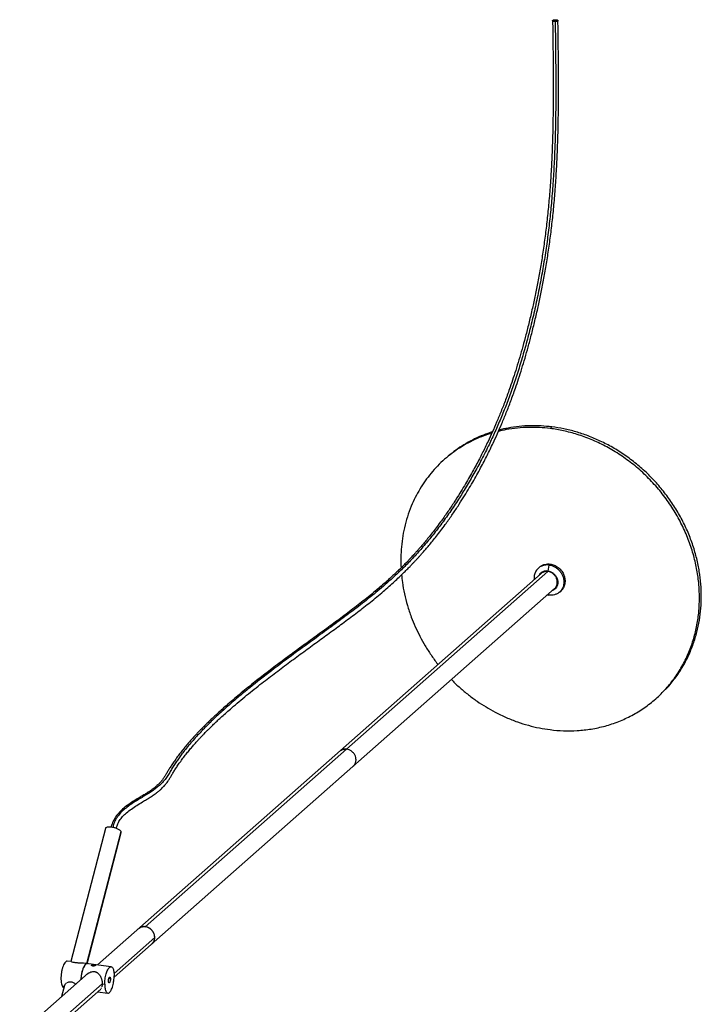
# Paper-space layout '_Dimétrica' of a CAD drawing. Header units: millimetres. Extents: x 373 to 1120, y 2926 to 4375.
# Tile 2 of 2: x 479 to 1120, y 3450 to 4375. Entities that reach past the tile are written whole.
import ezdxf

# ---------------------------------------------------------------- set-up
doc = ezdxf.new("R2010")
doc.units = ezdxf.units.MM

psp = doc.layouts.new('_Dimétrica')

# ---------------------------------------------------------------- linework, layer by layer
at = {"color": 7, "linetype": 'Continuous', "lineweight": 25}
for p, q in [((979.33, 3992.72), (977.57, 3991.16)), ((880.12, 3963.8), (878.35, 3962.24)), ((967.64, 3860.99), (966.58, 3860.06)), ((976.5, 3862.95), (975.44, 3857.3)), ((977.57, 3863.89), (976.5, 3862.95)), ((969.16, 3855), (552.17, 3487.25)), ((597.14, 3523.2), (975.44, 3856.83)), ((567.82, 3475.72), (981.73, 3840.75)), ((986.43, 3837.56), (987.49, 3838.49)), ((975.2, 3834.99), (976.5, 3834.67)), ((976.17, 3835.85), (976.5, 3834.67)), ((1076.78, 3737.24), (1078.55, 3738.8)), ((559.65, 3615.58), (527.08, 3490.41)), ((542.08, 3488.52), (574.39, 3612.7)), ((542.56, 3488.35), (574.64, 3611.65)), ((574.63, 3611.66), (574.39, 3612.7)), ((606.03, 3513.12), (567.78, 3479.39)), ((527.35, 3490.38), (523.87, 3490.82)), ((565.03, 3485.63), (539.1, 3488.9)), ((546.86, 3486.8), (546.86, 3487.1)), ((543.34, 3479.46), (479.14, 3422.84)), ((556.71, 3469.62), (493.95, 3414.28)), ((556.71, 3469.62), (559.05, 3469.33)), ((564.44, 3474.09), (562.75, 3474.3)), ((491.7, 3408.59), (555.25, 3464.63)), ((521.28, 3468.12), (518.54, 3457.59)), ((520.95, 3466.85), (519.35, 3467.05)), ((552.31, 3462.03), (561.9, 3460.83))]:
    psp.add_line(p, q, dxfattribs=at)
for points, knots in [([(982.32, 4373.38), (981.99, 4373.38), (981.67, 4373.41), (981.07, 4373.5), (980.8, 4373.57), (980.36, 4373.74), (980.18, 4373.84), (979.96, 4374.07), (979.91, 4374.19), (979.93, 4374.43), (980.01, 4374.55), (980.29, 4374.77), (980.48, 4374.87), (980.96, 4375.04), (981.25, 4375.1), (981.86, 4375.19), (982.19, 4375.22), (982.52, 4375.21)], [0, 0, 0, 0, 0.125, 0.125, 0.25, 0.25, 0.375, 0.375, 0.5, 0.5, 0.625, 0.625, 0.75, 0.75, 0.875, 0.875, 1, 1, 1, 1]), ([(982.52, 4375.21), (982.85, 4375.21), (983.17, 4375.19), (983.76, 4375.1), (984.03, 4375.03), (984.48, 4374.86), (984.65, 4374.75), (984.88, 4374.53), (984.93, 4374.41), (984.9, 4374.17), (984.82, 4374.05), (984.55, 4373.83), (984.35, 4373.73), (983.87, 4373.56), (983.59, 4373.49), (982.97, 4373.4), (982.64, 4373.38), (982.32, 4373.38)], [0, 0, 0, 0, 0.125, 0.125, 0.25, 0.25, 0.375, 0.375, 0.5, 0.5, 0.625, 0.625, 0.75, 0.75, 0.875, 0.875, 1, 1, 1, 1]), ([(979.92, 4374.26), (980.02, 4367.12), (980.21, 4353.07), (980.43, 4332.29), (980.52, 4312.1), (980.44, 4292.51), (980.14, 4273.52), (979.6, 4255.11), (978.8, 4237.29), (977.74, 4220.06), (976.4, 4203.41), (974.8, 4187.35), (972.95, 4171.89), (970.85, 4157.03), (968.55, 4142.81), (966.1, 4129.27), (963.55, 4116.44), (960.83, 4103.81), (957.95, 4091.47), (954.94, 4079.53), (951.97, 4068.47), (949.01, 4058.1), (946.02, 4048.25), (943.01, 4038.86), (939.6, 4028.79), (935.78, 4018.21), (931.56, 4007.31), (927.39, 3997.2), (923.3, 3987.83), (919.67, 3979.97), (916.52, 3973.42), (913.8, 3967.94), (910.98, 3962.42), (907.93, 3956.64), (904.57, 3950.49), (900.9, 3944), (896.93, 3937.23), (892.39, 3929.76), (887.24, 3921.66), (881.44, 3912.99), (876.15, 3905.5), (871.51, 3899.23), (867.76, 3894.33), (864.21, 3889.85), (860.9, 3885.8), (857.85, 3882.18), (855.07, 3878.97), (852.67, 3876.25), (850.64, 3873.99), (848.89, 3872.08), (847.04, 3870.09), (844.95, 3867.88), (842.43, 3865.26), (839.72, 3862.51), (836.71, 3859.52), (833.41, 3856.32), (829.74, 3852.86), (825.68, 3849.13), (821.22, 3845.16), (813.89, 3838.82), (803.77, 3830.53), (790.83, 3820.51), (777.73, 3810.78), (764.43, 3801.07), (750.97, 3791.29), (737.65, 3781.57), (724.47, 3771.83), (711.43, 3761.99), (698.39, 3751.85), (685.49, 3741.44), (675.56, 3733), (668.56, 3726.8), (664.42, 3723.04), (660.78, 3719.65), (657.61, 3716.63), (654.89, 3714), (652.62, 3711.74), (650.71, 3709.82), (648.91, 3707.99), (647.01, 3706.01), (644.82, 3703.69), (642.34, 3701.01), (639.6, 3697.95), (636.61, 3694.51), (633.42, 3690.69), (630.24, 3686.69), (627.22, 3682.69), (624.53, 3678.92), (622.13, 3675.37), (620.02, 3672.06), (618.18, 3669.01), (616.59, 3666.23), (615.02, 3663.67), (613.38, 3661.34), (611.87, 3659.49), (610.59, 3658.09), (609.49, 3656.97), (608.08, 3655.65), (606.39, 3654.2), (604.45, 3652.68), (602.33, 3651.14), (599.72, 3649.39), (596.59, 3647.47), (593.11, 3645.41), (588.93, 3642.93), (584.21, 3639.98), (579.22, 3636.47), (574.77, 3632.75), (571, 3628.82), (567.97, 3624.55), (565.99, 3620.47), (565.31, 3617.77), (565.04, 3616.71)], [0, 0, 0, 0, 0.016454, 0.032385, 0.04776, 0.062557, 0.076769, 0.0904, 0.103463, 0.115985, 0.127998, 0.139542, 0.150658, 0.161385, 0.171731, 0.181682, 0.191223, 0.200342, 0.210231, 0.219535, 0.228242, 0.236573, 0.24471, 0.252648, 0.260381, 0.270858, 0.28094, 0.290643, 0.299976, 0.308945, 0.315009, 0.320896, 0.326893, 0.333521, 0.340787, 0.348691, 0.357227, 0.36639, 0.377942, 0.390364, 0.403665, 0.41192, 0.420157, 0.427733, 0.434632, 0.441318, 0.447211, 0.452308, 0.456607, 0.460136, 0.463392, 0.468325, 0.473348, 0.479276, 0.48537, 0.492221, 0.499829, 0.508195, 0.517317, 0.52719, 0.552817, 0.577965, 0.602584, 0.626632, 0.650119, 0.673238, 0.695269, 0.717619, 0.740325, 0.763431, 0.786968, 0.796029, 0.804277, 0.811708, 0.818316, 0.824096, 0.829041, 0.833146, 0.83674, 0.841066, 0.846132, 0.852001, 0.858708, 0.866266, 0.87469, 0.884, 0.892857, 0.901338, 0.909366, 0.916937, 0.924034, 0.930498, 0.936373, 0.941509, 0.945836, 0.947952, 0.949941, 0.952387, 0.955359, 0.957631, 0.960144, 0.962926, 0.966026, 0.969237, 0.972443, 0.977163, 0.981685, 0.985945, 0.989921, 0.993674, 0.997532, 1, 1, 1, 1]), ([(982.32, 4373.38), (982.43, 4365.53), (982.64, 4349.85), (982.88, 4326.33), (982.92, 4302.8), (982.7, 4280.91), (982.21, 4260.68), (981.48, 4242.13), (980.43, 4223.56), (979.05, 4205.52), (977.35, 4188.01), (975.32, 4171.03), (972.88, 4154.02), (970.04, 4137.05), (966.83, 4120.19), (963.27, 4103.51), (959.38, 4087.1), (955.19, 4071.05), (950.72, 4055.44), (946, 4040.35), (941.05, 4025.87), (935.88, 4012.05), (930.54, 3998.89), (925.06, 3986.36), (918.98, 3973.45), (912.31, 3960.32), (905.08, 3947.13), (897.8, 3934.76), (890.18, 3922.61), (882.21, 3910.77), (873.87, 3899.29), (865.49, 3888.61), (857.06, 3878.65), (848.56, 3869.33), (839.97, 3860.56), (829.63, 3850.7), (817.44, 3839.99), (803.23, 3828.46), (788.59, 3817.3), (773.47, 3806.17), (756.18, 3793.6), (736.8, 3779.49), (715.71, 3763.77), (698.08, 3750.03), (683.99, 3738.45), (673.14, 3729.11), (662.79, 3719.68), (653.04, 3710.17), (643.98, 3700.58), (637.45, 3692.98), (632.99, 3687.36), (630.24, 3683.72), (627.61, 3680.08), (625.13, 3676.42), (622.78, 3672.76), (620.61, 3669.11), (618.51, 3665.44), (616.2, 3662.03), (613.53, 3658.87), (610.66, 3656.01), (607.3, 3653.22), (603.6, 3650.54), (599.7, 3648.02), (595.29, 3645.41), (590.63, 3642.64), (585.88, 3639.69), (581.23, 3636.49), (576.88, 3633), (572.99, 3629.15), (569.78, 3624.89), (567.65, 3620.57), (566.93, 3617.67), (566.62, 3616.41)], [0, 0, 0, 0, 0.01811, 0.03614, 0.054034, 0.071748, 0.085525, 0.099174, 0.112707, 0.126151, 0.138336, 0.15054, 0.162822, 0.175204, 0.187675, 0.200221, 0.212824, 0.22546, 0.238104, 0.25073, 0.26331, 0.275834, 0.288324, 0.300798, 0.313272, 0.328869, 0.344468, 0.36005, 0.375604, 0.393368, 0.411147, 0.428958, 0.446813, 0.464714, 0.482657, 0.500636, 0.528865, 0.557088, 0.585229, 0.613206, 0.640963, 0.677065, 0.713025, 0.748997, 0.769505, 0.790107, 0.810841, 0.831753, 0.852893, 0.874319, 0.88244, 0.890615, 0.898846, 0.907139, 0.915493, 0.923924, 0.93239, 0.940721, 0.94613, 0.951414, 0.956615, 0.960522, 0.964492, 0.968564, 0.972719, 0.976918, 0.981107, 0.98523, 0.98925, 0.993172, 0.997054, 1, 1, 1, 1]), ([(569.88, 3615.48), (570.18, 3616.64), (570.86, 3619.23), (572.9, 3623.02), (575.88, 3626.8), (579.66, 3630.41), (584.18, 3633.92), (589.28, 3637.3), (594.09, 3640.2), (598.32, 3642.69), (601.71, 3644.75), (605.03, 3646.92), (607.98, 3649.06), (610.49, 3651.1), (612.33, 3652.76), (613.75, 3654.16), (614.94, 3655.42), (616.07, 3656.71), (617.18, 3658.1), (618.49, 3659.9), (619.93, 3662.11), (621.47, 3664.71), (623.12, 3667.56), (625.05, 3670.68), (627.27, 3674.07), (629.76, 3677.67), (632.51, 3681.42), (635.4, 3685.16), (638.29, 3688.73), (641.05, 3692), (643.65, 3694.98), (646.05, 3697.65), (648.24, 3700.03), (650.2, 3702.1), (651.92, 3703.9), (653.44, 3705.46), (655.04, 3707.09), (656.94, 3708.99), (659.36, 3711.37), (662.22, 3714.13), (665.54, 3717.26), (669.34, 3720.77), (673.65, 3724.64), (681.23, 3731.29), (692.19, 3740.49), (706.18, 3751.62), (719.84, 3762.1), (733, 3771.93), (746.04, 3781.51), (758.98, 3790.92), (771.75, 3800.21), (784.29, 3809.4), (796.62, 3818.65), (808.84, 3828.18), (818.7, 3836.34), (826.16, 3842.84), (831.08, 3847.28), (835.49, 3851.39), (839.4, 3855.15), (842.83, 3858.54), (845.61, 3861.36), (847.88, 3863.71), (849.8, 3865.73), (851.75, 3867.81), (853.71, 3869.94), (855.8, 3872.25), (858.1, 3874.83), (860.76, 3877.89), (863.78, 3881.44), (867.16, 3885.54), (870.89, 3890.22), (874.89, 3895.4), (879.71, 3901.89), (885.1, 3909.48), (890.73, 3917.88), (895.83, 3925.85), (900.42, 3933.33), (904.69, 3940.55), (908.61, 3947.47), (912.18, 3953.98), (915.39, 3960.06), (918.34, 3965.84), (921.2, 3971.59), (924.45, 3978.38), (928.15, 3986.43), (932.28, 3995.93), (936.49, 4006.16), (940.74, 4017.19), (944.58, 4027.87), (948.01, 4038.04), (951.03, 4047.51), (954.02, 4057.43), (956.99, 4067.87), (959.98, 4079.02), (962.99, 4091.06), (965.88, 4103.48), (968.61, 4116.2), (971.16, 4129.11), (973.6, 4142.72), (975.9, 4157.01), (977.99, 4171.93), (979.84, 4187.47), (981.44, 4203.58), (982.76, 4220.27), (983.82, 4237.54), (984.61, 4255.38), (985.14, 4273.79), (985.44, 4292.78), (985.52, 4312.34), (985.43, 4332.49), (985.21, 4353.21), (985.02, 4367.22), (984.92, 4374.33)], [0, 0, 0, 0, 0.00273, 0.006142, 0.009612, 0.013457, 0.017684, 0.02225, 0.027066, 0.03037, 0.033665, 0.036673, 0.040639, 0.044017, 0.046994, 0.049325, 0.051523, 0.053996, 0.056752, 0.059798, 0.065153, 0.071048, 0.077404, 0.08467, 0.092407, 0.100606, 0.10926, 0.118005, 0.126058, 0.133405, 0.140061, 0.146035, 0.151336, 0.155906, 0.159896, 0.163315, 0.166288, 0.170703, 0.175958, 0.182046, 0.188961, 0.196699, 0.205254, 0.214609, 0.24077, 0.266391, 0.28927, 0.3118, 0.334019, 0.356196, 0.378846, 0.401607, 0.424869, 0.448597, 0.472745, 0.483735, 0.493751, 0.502791, 0.510854, 0.517941, 0.524051, 0.528191, 0.532079, 0.536108, 0.540355, 0.544397, 0.549212, 0.5548, 0.561158, 0.568286, 0.576181, 0.584842, 0.593667, 0.606834, 0.619154, 0.629626, 0.639409, 0.648506, 0.65691, 0.664616, 0.671502, 0.677733, 0.683886, 0.690228, 0.699273, 0.708678, 0.71845, 0.728597, 0.739135, 0.746908, 0.754883, 0.763053, 0.771413, 0.780176, 0.789534, 0.799475, 0.80864, 0.818226, 0.82822, 0.838609, 0.849378, 0.860537, 0.87212, 0.884167, 0.896713, 0.90979, 0.923421, 0.937623, 0.952397, 0.967734, 0.983613, 1, 1, 1, 1]), ([(922.76, 3986.76), (920.94, 3986.21), (916.21, 3984.8), (908.86, 3981.81), (900.7, 3977.87), (892.84, 3973.29), (885.34, 3968.1), (878.27, 3962.33), (871.67, 3956.04), (865.58, 3949.25), (860.05, 3942.02), (855.11, 3934.43), (850.76, 3926.51), (846.79, 3917.81), (843.34, 3908.34), (840.56, 3898.15), (838.62, 3887.89), (837.52, 3877.65), (837.11, 3868.47), (837.39, 3862.69), (837.51, 3860.32)], [0, 0, 0, 0, 0.034703, 0.089953, 0.145622, 0.20188, 0.258306, 0.314868, 0.371427, 0.427854, 0.484115, 0.539781, 0.595031, 0.649834, 0.714254, 0.777487, 0.839417, 0.899941, 0.958968, 1, 1, 1, 1]), ([(923.3, 3987.93), (921.89, 3987.51), (917.58, 3986.21), (910.63, 3983.37), (902.46, 3979.44), (894.62, 3974.84), (887.09, 3969.68), (882.44, 3965.76), (880.12, 3963.8)], [0, 0, 0, 0, 0.0874876, 0.2674417, 0.4487499, 0.6319959, 0.8157823, 1, 1, 1, 1]), ([(977.57, 3991.16), (974.2, 3991.52), (967.38, 3992.23), (957.08, 3992.36), (946.67, 3991.71), (937.24, 3990.45), (931.42, 3989.03), (928.98, 3988.44)], [0, 0, 0, 0, 0.203448, 0.412056, 0.625517, 0.843471, 1, 1, 1, 1]), ([(979.33, 3992.72), (975.97, 3993.08), (969.15, 3993.79), (958.85, 3993.92), (948.44, 3993.27), (938.59, 3991.94), (932.38, 3990.42), (929.54, 3989.72)], [0, 0, 0, 0, 0.1983296, 0.4016928, 0.6097801, 0.8222448, 1, 1, 1, 1]), ([(977.57, 3708.32), (981.7, 3707.8), (985.91, 3707.45), (994.44, 3707.16), (998.75, 3707.2), (1007.44, 3707.73), (1011.81, 3708.21), (1020.54, 3709.63), (1024.9, 3710.57), (1033.53, 3712.92), (1037.81, 3714.34), (1046.21, 3717.66), (1050.33, 3719.56), (1058.36, 3723.84), (1062.25, 3726.21), (1069.75, 3731.4), (1073.36, 3734.22), (1080.21, 3740.26), (1083.45, 3743.49), (1089.54, 3750.28), (1092.38, 3753.85), (1097.63, 3761.27), (1100.03, 3765.13), (1104.37, 3773.05), (1106.32, 3777.11), (1109.74, 3785.39), (1111.21, 3789.59), (1113.71, 3798.08), (1114.73, 3802.35), (1116.34, 3810.9), (1116.93, 3815.18), (1117.69, 3823.68), (1117.88, 3827.9), (1117.88, 3836.23), (1117.69, 3840.5), (1116.93, 3849.19), (1116.34, 3853.62), (1114.73, 3862.57), (1113.71, 3867.11), (1111.21, 3876.22), (1109.74, 3880.8), (1106.32, 3889.93), (1104.37, 3894.49), (1100.03, 3903.5), (1097.63, 3907.96), (1092.38, 3916.71), (1089.54, 3920.99), (1083.45, 3929.32), (1080.21, 3933.36), (1073.36, 3941.13), (1069.75, 3944.85), (1062.25, 3951.94), (1058.36, 3955.29), (1050.33, 3961.59), (1046.21, 3964.53), (1037.81, 3969.96), (1033.53, 3972.46), (1024.9, 3977), (1020.54, 3979.03), (1011.81, 3982.65), (1007.44, 3984.23), (998.75, 3986.94), (994.44, 3988.08), (985.91, 3989.93), (981.7, 3990.64), (977.57, 3991.16)], [0, 0, 0, 0, 0.03125, 0.03125, 0.0625, 0.0625, 0.09375, 0.09375, 0.125, 0.125, 0.15625, 0.15625, 0.1875, 0.1875, 0.21875, 0.21875, 0.25, 0.25, 0.28125, 0.28125, 0.3125, 0.3125, 0.34375, 0.34375, 0.375, 0.375, 0.40625, 0.40625, 0.4375, 0.4375, 0.46875, 0.46875, 0.5, 0.5, 0.53125, 0.53125, 0.5625, 0.5625, 0.59375, 0.59375, 0.625, 0.625, 0.65625, 0.65625, 0.6875, 0.6875, 0.71875, 0.71875, 0.75, 0.75, 0.78125, 0.78125, 0.8125, 0.8125, 0.84375, 0.84375, 0.875, 0.875, 0.90625, 0.90625, 0.9375, 0.9375, 0.96875, 0.96875, 1, 1, 1, 1]), ([(1085.86, 3745.97), (1086.35, 3746.44), (1089.76, 3749.74), (1095.2, 3756.71), (1102.03, 3766.8), (1107.68, 3777.53), (1112.21, 3788.59), (1115.63, 3799.84), (1117.98, 3811.12), (1119.35, 3822.38), (1119.79, 3833.67), (1119.34, 3845.16), (1117.92, 3856.98), (1115.48, 3869.08), (1111.95, 3881.34), (1107.34, 3893.54), (1101.67, 3905.52), (1094.99, 3917.15), (1087.3, 3928.33), (1078.63, 3938.99), (1069.08, 3948.97), (1058.74, 3958.13), (1047.83, 3966.32), (1036.49, 3973.47), (1024.94, 3979.49), (1013.36, 3984.39), (1001.87, 3988.2), (990.53, 3991.05), (983.03, 3992.17), (979.33, 3992.72)], [0, 0, 0, 0, 0.0067221, 0.0472335, 0.0874012, 0.1270644, 0.1660742, 0.2036223, 0.2403005, 0.2760153, 0.310691, 0.3460066, 0.3823982, 0.4197852, 0.4580681, 0.4971291, 0.5361201, 0.5755899, 0.6153854, 0.6553457, 0.6960311, 0.7365425, 0.7767103, 0.8163734, 0.8553832, 0.8929313, 0.9296095, 0.9653244, 1, 1, 1, 1]), ([(976.5, 3862.95), (975.35, 3863.01), (972.96, 3863.14), (969.52, 3862.14), (966.46, 3860.2), (964.13, 3857.41), (962.81, 3854.11), (962.33, 3851.3), (962.57, 3849.69), (962.63, 3849.24)], [0, 0, 0, 0, 0.148159, 0.307018, 0.471822, 0.636627, 0.795486, 0.943645, 1, 1, 1, 1]), ([(975.44, 3857.3), (974.68, 3857.34), (973.08, 3857.43), (970.78, 3856.77), (968.78, 3855.45), (967.55, 3854.19), (967.21, 3853.34), (967.17, 3853.25)], [0, 0, 0, 0, 0.225921, 0.468159, 0.719462, 0.970766, 1, 1, 1, 1]), ([(967.64, 3860.99), (968.33, 3861.6), (969.09, 3862.12), (970.69, 3862.97), (971.54, 3863.31), (973.26, 3863.78), (974.14, 3863.92), (975.88, 3864.02), (976.74, 3863.99), (977.57, 3863.89)], [0, 0, 0, 0, 0.25, 0.25, 0.5, 0.5, 0.75, 0.75, 1, 1, 1, 1]), ([(975.44, 3856.83), (974.92, 3856.9), (974.38, 3856.92), (973.28, 3856.85), (972.72, 3856.76), (971.63, 3856.46), (971.09, 3856.25), (970.07, 3855.71), (969.59, 3855.38), (969.16, 3855)], [0, 0, 0, 0, 0.25, 0.25, 0.5, 0.5, 0.75, 0.75, 1, 1, 1, 1]), ([(975.44, 3857.3), (976.21, 3857.15), (977.81, 3856.83), (980.1, 3855.59), (982.14, 3853.78), (983.69, 3851.53), (984.6, 3849.1), (984.89, 3846.68), (984.6, 3844.34), (983.69, 3842.13), (982.12, 3840.32), (980.72, 3839.25), (979.83, 3839.02), (979.74, 3839)], [0, 0, 0, 0, 0.0926315, 0.1919529, 0.2949916, 0.3980303, 0.4973518, 0.5899833, 0.6826148, 0.7819362, 0.8849749, 0.9880136, 1, 1, 1, 1]), ([(976.5, 3862.95), (977.33, 3862.85), (978.19, 3862.66), (979.93, 3862.12), (980.81, 3861.76), (982.53, 3860.85), (983.38, 3860.31), (984.98, 3859.05), (985.74, 3858.33), (987.11, 3856.78), (987.72, 3855.94), (988.77, 3854.19), (989.21, 3853.28), (989.89, 3851.46), (990.14, 3850.54), (990.46, 3848.75), (990.54, 3847.87), (990.54, 3846.21), (990.46, 3845.35), (990.14, 3843.64), (989.89, 3842.79), (989.21, 3841.13), (988.77, 3840.33), (987.72, 3838.85), (987.11, 3838.16), (985.74, 3836.95), (984.98, 3836.43), (983.38, 3835.58), (982.53, 3835.24), (980.81, 3834.77), (979.93, 3834.63), (978.19, 3834.53), (977.33, 3834.56), (976.5, 3834.67)], [0, 0, 0, 0, 0.0625, 0.0625, 0.125, 0.125, 0.1875, 0.1875, 0.25, 0.25, 0.3125, 0.3125, 0.375, 0.375, 0.4375, 0.4375, 0.5, 0.5, 0.5625, 0.5625, 0.625, 0.625, 0.6875, 0.6875, 0.75, 0.75, 0.8125, 0.8125, 0.875, 0.875, 0.9375, 0.9375, 1, 1, 1, 1]), ([(977.57, 3863.89), (978.81, 3863.73), (980.12, 3863.4), (982.74, 3862.31), (984.04, 3861.56), (985.84, 3860.14), (986.42, 3859.62), (987.5, 3858.51), (988, 3857.91), (988.92, 3856.66), (989.33, 3856.01), (990.05, 3854.67), (990.35, 3853.99), (991.12, 3851.93), (991.42, 3850.56), (991.57, 3848.93), (991.59, 3848.61), (991.6, 3847.97), (991.6, 3847.66), (991.55, 3846.71), (991.48, 3846.07), (991.12, 3844.15), (990.68, 3842.87), (989.7, 3841.08), (989.33, 3840.51), (988.47, 3839.44), (988, 3838.95), (987.49, 3838.49)], [0, 0, 0, 0, 0.125, 0.125, 0.25, 0.25, 0.3125, 0.3125, 0.375, 0.375, 0.4375, 0.4375, 0.5, 0.5, 0.625, 0.625, 0.65625, 0.65625, 0.6875, 0.6875, 0.75, 0.75, 0.875, 0.875, 0.9375, 0.9375, 1, 1, 1, 1]), ([(837.98, 3853.81), (838.2, 3851.43), (838.77, 3845.48), (840.58, 3835.86), (843.33, 3824.97), (846.79, 3814.63), (850.76, 3804.93), (855.11, 3795.92), (860.04, 3787.07), (865.61, 3778.48), (869.72, 3772.63), (872.1, 3769.77), (872.28, 3769.56)], [0, 0, 0, 0, 0.079749, 0.200348, 0.323486, 0.448936, 0.555651, 0.663241, 0.771646, 0.881199, 0.99108, 1, 1, 1, 1]), ([(981.73, 3840.75), (982.38, 3841.32), (982.92, 3842.01), (983.75, 3843.52), (984.03, 3844.33), (984.26, 3845.55), (984.3, 3845.95), (984.33, 3846.55), (984.33, 3846.75), (984.32, 3847.15), (984.31, 3847.36), (984.22, 3848.39), (984.03, 3849.26), (983.38, 3851), (982.92, 3851.86), (981.76, 3853.44), (981.07, 3854.16), (979.54, 3855.35), (978.72, 3855.83), (977.06, 3856.52), (976.23, 3856.73), (975.44, 3856.83)], [0, 0, 0, 0, 0.125, 0.125, 0.25, 0.25, 0.3125, 0.3125, 0.34375, 0.34375, 0.375, 0.375, 0.5, 0.5, 0.625, 0.625, 0.75, 0.75, 0.875, 0.875, 1, 1, 1, 1]), ([(884.85, 3755.31), (885.04, 3755.11), (887.58, 3752.39), (892.87, 3747.58), (900.69, 3740.98), (908.86, 3734.97), (917.25, 3729.53), (926.38, 3724.38), (936.21, 3719.67), (946.67, 3715.54), (957.08, 3712.29), (967.38, 3709.82), (974.2, 3708.82), (977.57, 3708.32)], [0, 0, 0, 0, 0.007731, 0.103028, 0.198044, 0.292055, 0.385364, 0.477918, 0.586713, 0.693505, 0.798096, 0.900313, 1, 1, 1, 1]), ([(786.29, 3690.01), (785.77, 3690.08), (785.23, 3690.1), (784.13, 3690.03), (783.57, 3689.95), (782.47, 3689.65), (781.94, 3689.44), (780.92, 3688.9), (780.44, 3688.56), (780.01, 3688.18)], [0, 0, 0, 0, 0.25, 0.25, 0.5, 0.5, 0.75, 0.75, 1, 1, 1, 1]), ([(780.01, 3688.18), (780.44, 3688.56), (780.92, 3688.9), (781.94, 3689.44), (782.47, 3689.65), (783.57, 3689.95), (784.13, 3690.03), (785.23, 3690.1), (785.77, 3690.08), (786.29, 3690.01)], [0, 0, 0, 0, 0.25, 0.25, 0.5, 0.5, 0.75, 0.75, 1, 1, 1, 1]), ([(792.58, 3673.93), (793.23, 3674.51), (793.77, 3675.2), (794.6, 3676.7), (794.88, 3677.51), (795.11, 3678.73), (795.15, 3679.14), (795.18, 3679.74), (795.18, 3679.94), (795.17, 3680.34), (795.16, 3680.54), (795.07, 3681.57), (794.88, 3682.44), (794.23, 3684.18), (793.77, 3685.04), (792.61, 3686.62), (791.92, 3687.34), (790.39, 3688.54), (789.57, 3689.02), (787.91, 3689.7), (787.08, 3689.91), (786.29, 3690.01)], [0, 0, 0, 0, 0.125, 0.125, 0.25, 0.25, 0.3125, 0.3125, 0.34375, 0.34375, 0.375, 0.375, 0.5, 0.5, 0.625, 0.625, 0.75, 0.75, 0.875, 0.875, 1, 1, 1, 1]), ([(792.58, 3673.93), (793.23, 3674.51), (793.77, 3675.2), (794.6, 3676.7), (794.88, 3677.51), (795.11, 3678.73), (795.15, 3679.14), (795.18, 3679.74), (795.18, 3679.94), (795.17, 3680.34), (795.16, 3680.54), (795.07, 3681.57), (794.88, 3682.44), (794.23, 3684.18), (793.77, 3685.04), (792.61, 3686.62), (791.92, 3687.34), (790.39, 3688.54), (789.57, 3689.02), (787.91, 3689.7), (787.08, 3689.91), (786.29, 3690.01)], [0, 0, 0, 0, 0.125, 0.125, 0.25, 0.25, 0.3125, 0.3125, 0.34375, 0.34375, 0.375, 0.375, 0.5, 0.5, 0.625, 0.625, 0.75, 0.75, 0.875, 0.875, 1, 1, 1, 1]), ([(574.39, 3612.7), (574.04, 3613.11), (573.3, 3613.94), (570.92, 3615.2), (568.02, 3616.2), (565.06, 3616.78), (562.38, 3616.91), (560.48, 3616.51), (559.57, 3615.98), (559.66, 3615.59), (559.66, 3615.58)], [0, 0, 0, 0, 0.135958, 0.283118, 0.430278, 0.566236, 0.702194, 0.849354, 0.996513, 1, 1, 1, 1]), ([(590.86, 3521.37), (591.29, 3521.75), (591.77, 3522.08), (592.79, 3522.62), (593.32, 3522.83), (594.42, 3523.13), (594.97, 3523.22), (596.07, 3523.29), (596.62, 3523.26), (597.14, 3523.2)], [0, 0, 0, 0, 0.25, 0.25, 0.5, 0.5, 0.75, 0.75, 1, 1, 1, 1]), ([(606.03, 3513.12), (606.03, 3513.91), (605.92, 3514.76), (605.45, 3516.49), (605.08, 3517.37), (604.08, 3519.04), (603.46, 3519.82), (602.03, 3521.16), (601.23, 3521.73), (599.59, 3522.59), (598.75, 3522.89), (597.74, 3523.11), (597.54, 3523.14), (597.14, 3523.2), (596.95, 3523.22), (596.35, 3523.27), (595.94, 3523.28), (594.7, 3523.2), (593.86, 3523.03), (592.26, 3522.4), (591.51, 3521.94), (590.86, 3521.37)], [0, 0, 0, 0, 0.125, 0.125, 0.25, 0.25, 0.375, 0.375, 0.5, 0.5, 0.625, 0.625, 0.65625, 0.65625, 0.6875, 0.6875, 0.75, 0.75, 0.875, 0.875, 1, 1, 1, 1]), ([(603.43, 3507.12), (604.08, 3507.69), (604.62, 3508.38), (605.45, 3509.89), (605.73, 3510.7), (605.96, 3511.92), (606, 3512.32), (606.03, 3512.92), (606.03, 3513.12), (606.02, 3513.52), (606.01, 3513.72), (605.92, 3514.76), (605.73, 3515.63), (605.08, 3517.37), (604.62, 3518.23), (603.46, 3519.81), (602.77, 3520.53), (601.24, 3521.72), (600.42, 3522.2), (598.76, 3522.89), (597.93, 3523.1), (597.14, 3523.2)], [0, 0, 0, 0, 0.125, 0.125, 0.25, 0.25, 0.3125, 0.3125, 0.34375, 0.34375, 0.375, 0.375, 0.5, 0.5, 0.625, 0.625, 0.75, 0.75, 0.875, 0.875, 1, 1, 1, 1]), ([(603.43, 3507.12), (603.86, 3507.5), (604.25, 3507.93), (604.91, 3508.87), (605.19, 3509.38), (605.62, 3510.43), (605.78, 3510.97), (605.98, 3512.05), (606.03, 3512.59), (606.03, 3513.12)], [0, 0, 0, 0, 0.25, 0.25, 0.5, 0.5, 0.75, 0.75, 1, 1, 1, 1]), ([(523.86, 3490.71), (523.67, 3490.75), (523.1, 3490.88), (522.07, 3490.1), (520.89, 3488.48), (519.84, 3486.17), (518.99, 3483.45), (518.35, 3480.43), (517.94, 3477.15), (517.84, 3473.84), (518.07, 3470.89), (518.57, 3468.51), (519.1, 3467.52), (519.35, 3467.05)], [0, 0, 0, 0, 0.050304, 0.149346, 0.248389, 0.343858, 0.432898, 0.521937, 0.617406, 0.716449, 0.815491, 0.910961, 1, 1, 1, 1]), ([(531.95, 3489.25), (531.52, 3489.31), (530.61, 3489.44), (529.05, 3489.84), (527.91, 3490.27), (527.49, 3490.34), (527.37, 3490.36)], [0, 0, 0, 0, 0.187167, 0.392332, 0.821778, 1, 1, 1, 1]), ([(539.07, 3488.89), (538.72, 3488.93), (537.9, 3489.02), (536.44, 3489.04), (534.86, 3489.06), (533.33, 3489.1), (532.4, 3489.2), (531.95, 3489.25)], [0, 0, 0, 0, 0.173239, 0.399931, 0.615905, 0.811363, 1, 1, 1, 1]), ([(542.56, 3488.35), (542.41, 3488.4), (541.92, 3488.54), (541.01, 3487.93), (539.9, 3486.62), (538.82, 3484.5), (537.85, 3481.7), (537.13, 3478.49), (536.73, 3475.68), (536.68, 3474.09), (536.66, 3473.57)], [0, 0, 0, 0, 0.063193, 0.198987, 0.334781, 0.480382, 0.631432, 0.782483, 0.928084, 1, 1, 1, 1]), ([(542.56, 3488.35), (542.37, 3488.39), (541.81, 3488.52), (540.78, 3487.74), (539.59, 3486.12), (538.55, 3483.81), (537.69, 3481.09), (537.07, 3478.08), (536.7, 3475.47), (536.67, 3474), (536.67, 3473.57)], [0, 0, 0, 0, 0.0767158, 0.2277611, 0.3788063, 0.5244024, 0.6601917, 0.795981, 0.941577, 1, 1, 1, 1]), ([(547.88, 3486.24), (547.84, 3486.24), (547.75, 3486.25), (547.63, 3486.28), (547.51, 3486.31), (547.4, 3486.34), (547.25, 3486.39), (547.06, 3486.48), (546.89, 3486.6), (546.78, 3486.73), (546.74, 3486.85), (546.75, 3486.95), (546.79, 3487.03), (546.84, 3487.08), (546.86, 3487.1)], [0, 0, 0, 0, 0.050124, 0.099898, 0.149638, 0.19966, 0.250272, 0.376381, 0.502718, 0.627837, 0.752414, 0.835381, 0.917462, 1, 1, 1, 1]), ([(546.86, 3487.1), (546.88, 3487.12), (546.91, 3487.15), (546.98, 3487.18), (547.05, 3487.22), (547.13, 3487.25), (547.26, 3487.29), (547.47, 3487.34), (547.77, 3487.38), (548.1, 3487.39), (548.41, 3487.39), (548.68, 3487.37), (548.9, 3487.35), (549.05, 3487.34), (549.12, 3487.33)], [0, 0, 0, 0, 0.049538, 0.098718, 0.147826, 0.19715, 0.246975, 0.372099, 0.497803, 0.625518, 0.752996, 0.835926, 0.917794, 1, 1, 1, 1]), ([(549.12, 3487.33), (549.16, 3487.32), (549.25, 3487.31), (549.37, 3487.29), (549.48, 3487.27), (549.59, 3487.25), (549.75, 3487.21), (549.94, 3487.16), (550.11, 3487.08), (550.22, 3486.99), (550.25, 3486.91), (550.24, 3486.83), (550.21, 3486.76), (550.16, 3486.72), (550.14, 3486.69)], [0, 0, 0, 0, 0.0501244, 0.0998981, 0.1496383, 0.1996604, 0.2502715, 0.3763811, 0.5027174, 0.6278368, 0.752414, 0.835381, 0.9174621, 1, 1, 1, 1]), ([(542.24, 3478.47), (542.29, 3478.52), (542.82, 3479.07), (544.09, 3479.86), (545.89, 3480.71), (547.71, 3481.15), (548.83, 3481.09), (549.37, 3481.07)], [0, 0, 0, 0, 0.025266, 0.293208, 0.556863, 0.786348, 1, 1, 1, 1]), ([(550.14, 3486.69), (550.12, 3486.68), (550.09, 3486.65), (550.02, 3486.61), (549.95, 3486.57), (549.87, 3486.52), (549.74, 3486.46), (549.53, 3486.39), (549.23, 3486.31), (548.9, 3486.25), (548.59, 3486.22), (548.32, 3486.21), (548.09, 3486.21), (547.95, 3486.23), (547.88, 3486.24)], [0, 0, 0, 0, 0.049538, 0.098718, 0.147826, 0.19715, 0.246975, 0.372099, 0.497803, 0.625518, 0.752996, 0.835926, 0.917794, 1, 1, 1, 1]), ([(549.37, 3481.07), (549.45, 3481.05), (549.61, 3481.03), (549.84, 3480.99), (550.07, 3480.94), (550.3, 3480.87), (550.53, 3480.8), (550.76, 3480.72), (550.98, 3480.63), (551.2, 3480.53), (551.42, 3480.43), (551.63, 3480.31), (551.84, 3480.18), (552.05, 3480.04), (552.43, 3479.77), (552.96, 3479.33), (553.6, 3478.66), (554.18, 3477.91), (554.7, 3477.09), (555.17, 3476.21), (555.59, 3475.27), (555.95, 3474.29), (556.19, 3473.44), (556.36, 3472.74), (556.47, 3472.21), (556.56, 3471.68), (556.62, 3471.15), (556.67, 3470.63), (556.7, 3470.12), (556.71, 3469.79), (556.71, 3469.62)], [0, 0, 0, 0, 0.016308, 0.032657, 0.049076, 0.065591, 0.08223, 0.099019, 0.115985, 0.13315, 0.150541, 0.168181, 0.186091, 0.204292, 0.222806, 0.287599, 0.35518, 0.422243, 0.489802, 0.557857, 0.625093, 0.693905, 0.760872, 0.796081, 0.830845, 0.865222, 0.899268, 0.933039, 0.966596, 1, 1, 1, 1]), ([(559.05, 3469.33), (559.05, 3470.02), (559.07, 3470.77), (559.17, 3472.31), (559.25, 3473.12), (559.46, 3474.76), (559.6, 3475.6), (559.93, 3477.23), (560.12, 3478.04), (560.56, 3479.57), (560.79, 3480.3), (561.3, 3481.62), (561.57, 3482.22), (562.11, 3483.28), (562.39, 3483.73), (562.93, 3484.48), (563.21, 3484.78), (563.73, 3485.24), (564, 3485.42), (564.54, 3485.63), (564.82, 3485.67), (565.36, 3485.57), (565.63, 3485.44), (566.14, 3485.01), (566.37, 3484.7), (566.81, 3483.93), (567, 3483.47), (567.33, 3482.41), (567.47, 3481.82), (567.68, 3480.56), (567.76, 3479.89), (567.86, 3478.52), (567.88, 3477.82), (567.88, 3477.13)], [0, 0, 0, 0, 0.0625, 0.0625, 0.125, 0.125, 0.1875, 0.1875, 0.25, 0.25, 0.3125, 0.3125, 0.375, 0.375, 0.4375, 0.4375, 0.5, 0.5, 0.5625, 0.5625, 0.625, 0.625, 0.6875, 0.6875, 0.75, 0.75, 0.8125, 0.8125, 0.875, 0.875, 0.9375, 0.9375, 1, 1, 1, 1]), ([(521.29, 3468.1), (521.3, 3468.14), (521.33, 3468.44), (521.72, 3469.05), (522.31, 3469.86), (522.99, 3470.2), (523.28, 3470.35)], [0, 0, 0, 0, 0.042634, 0.395317, 0.744676, 1, 1, 1, 1]), ([(523.65, 3470.57), (523.97, 3470.78), (524.62, 3471.23), (525.95, 3471.49), (526.87, 3471.43), (527.31, 3471.41)], [0, 0, 0, 0, 0.336481, 0.683339, 1, 1, 1, 1]), ([(527.31, 3471.41), (527.76, 3471.32), (528.68, 3471.15), (530.07, 3470.5), (531.12, 3469.85), (531.67, 3469.39), (531.8, 3469.28)], [0, 0, 0, 0, 0.282823, 0.575994, 0.896274, 1, 1, 1, 1]), ([(556.71, 3469.62), (556.69, 3469.07), (556.65, 3467.98), (556.4, 3467.1), (556.28, 3466.67)], [0, 0, 0, 0, 0.516276, 1, 1, 1, 1]), ([(559.05, 3469.33), (559.05, 3468.64), (559.07, 3467.94), (559.17, 3466.57), (559.25, 3465.9), (559.46, 3464.64), (559.6, 3464.04), (559.93, 3462.99), (560.12, 3462.52), (560.56, 3461.75), (560.79, 3461.45), (561.3, 3461.01), (561.57, 3460.88), (562.11, 3460.79), (562.39, 3460.82), (562.93, 3461.04), (563.21, 3461.21), (563.73, 3461.67), (564, 3461.97), (564.54, 3462.73), (564.82, 3463.18), (565.36, 3464.23), (565.63, 3464.83), (566.14, 3466.16), (566.37, 3466.88), (566.81, 3468.42), (567, 3469.22), (567.33, 3470.86), (567.47, 3471.69), (567.68, 3473.33), (567.76, 3474.14), (567.86, 3475.69), (567.88, 3476.43), (567.88, 3477.13)], [0, 0, 0, 0, 0.0625, 0.0625, 0.125, 0.125, 0.1875, 0.1875, 0.25, 0.25, 0.3125, 0.3125, 0.375, 0.375, 0.4375, 0.4375, 0.5, 0.5, 0.5625, 0.5625, 0.625, 0.625, 0.6875, 0.6875, 0.75, 0.75, 0.8125, 0.8125, 0.875, 0.875, 0.9375, 0.9375, 1, 1, 1, 1]), ([(562.49, 3472.37), (562.49, 3472.68), (562.51, 3473.02), (562.61, 3473.75), (562.68, 3474.12), (562.87, 3474.79), (562.99, 3475.09), (563.23, 3475.55), (563.35, 3475.72), (563.58, 3475.92), (563.7, 3475.97), (563.94, 3475.93), (564.06, 3475.84), (564.25, 3475.5), (564.32, 3475.26), (564.42, 3474.7), (564.44, 3474.39), (564.44, 3474.09)], [0, 0, 0, 0, 0.125, 0.125, 0.25, 0.25, 0.375, 0.375, 0.5, 0.5, 0.625, 0.625, 0.75, 0.75, 0.875, 0.875, 1, 1, 1, 1]), ([(564.44, 3474.09), (564.44, 3473.78), (564.42, 3473.43), (564.32, 3472.71), (564.25, 3472.34), (564.06, 3471.66), (563.94, 3471.36), (563.7, 3470.9), (563.58, 3470.74), (563.35, 3470.53), (563.23, 3470.48), (562.99, 3470.52), (562.87, 3470.62), (562.68, 3470.96), (562.61, 3471.2), (562.51, 3471.75), (562.49, 3472.06), (562.49, 3472.37)], [0, 0, 0, 0, 0.125, 0.125, 0.25, 0.25, 0.375, 0.375, 0.5, 0.5, 0.625, 0.625, 0.75, 0.75, 0.875, 0.875, 1, 1, 1, 1]), ([(519.35, 3467.05), (519.63, 3466.67), (520.06, 3466.1), (520.58, 3466.12), (520.76, 3466.12)], [0, 0, 0, 0, 0.663456, 1, 1, 1, 1]), ([(555.84, 3465.65), (555.78, 3465.49), (555.71, 3465.31), (555.61, 3465.19), (555.59, 3465.17)], [0, 0, 0, 0, 0.852977, 1, 1, 1, 1])]:
    psp.add_open_spline(points, degree=3, knots=knots, dxfattribs=at)

doc.saveas('drawing.dxf')
